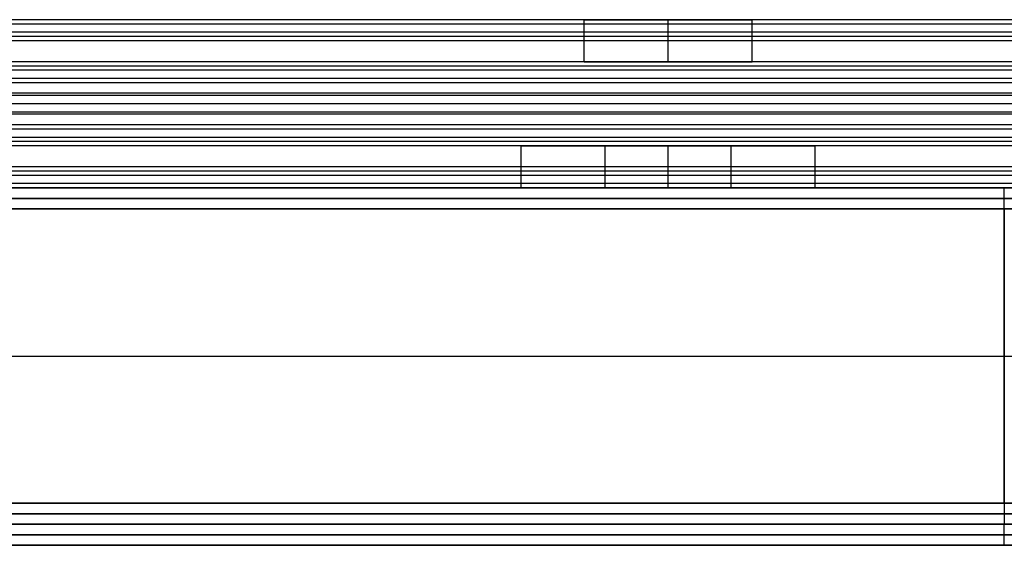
# Model space of a CAD drawing. Header units: millimetres. Extents: x -372 to 378, y -113 to 121.
# Tile 34 of 65: x -44 to 3, y 56 to 81. Entities that reach past the tile are written whole.
import ezdxf

# ---------------------------------------------------------------- set-up
doc = ezdxf.new("R2010")
doc.units = ezdxf.units.MM
doc.layers.add('Default', color=7, linetype='Continuous', true_color=0x000000)

msp = doc.modelspace()

# ---------------------------------------------------------------- linework, layer by layer
at = {"layer": 'Default'}
for p, q in [((-371.158, 72.594, 922.358), (376.842, 72.594, 922.358)), ((376.842, 72.594, 1095.358), (-371.158, 72.594, 1095.358)), ((376.842, 72.594, 1008.858), (-371.158, 72.594, 1008.858)), ((2.842, 72.594, 922.358), (2.842, 72.594, 1095.358)), ((376.842, 71.594, 1096.358), (-371.158, 71.594, 1096.358)), ((-371.158, 71.594, 921.358), (376.842, 71.594, 921.358)), ((2.842, 57.594, 1096.358), (2.842, 71.594, 1096.358)), ((2.842, 71.594, 921.358), (2.842, 57.594, 921.358)), ((-371.158, 64.594, 1096.358), (376.842, 64.594, 1096.358)), ((-371.158, 64.594, 921.358), (376.842, 64.594, 921.358)), ((376.842, 57.594, 1096.358), (-371.158, 57.594, 1096.358)), ((-371.158, 57.594, 921.358), (376.842, 57.594, 921.358)), ((376.842, 56.594, 936.358), (-371.158, 56.594, 936.358)), ((-371.158, 56.594, 922.358), (376.842, 56.594, 922.358)), ((376.842, 56.594, 929.358), (-371.158, 56.594, 929.358)), ((376.842, 56.594, 1095.358), (-371.158, 56.594, 1095.358)), ((-371.158, 56.594, 922.358), (376.842, 56.594, 922.358)), ((376.842, 56.594, 1008.858), (-371.158, 56.594, 1008.858)), ((2.842, 56.594, 922.358), (2.842, 56.594, 936.358)), ((2.842, 56.594, 922.358), (2.842, 56.594, 1095.358)), ((-371.158, 55.594, 921.358), (376.842, 55.594, 921.358)), ((376.842, 55.594, 937.358), (-371.158, 55.594, 937.358))]:
    msp.add_line(p, q, dxfattribs=at)
for points in [[(352.842, 80.594, 1000.749), (2.842, 80.594, 1000.749), (-347.158, 80.594, 1000.749)], [(352.842, 80.594, 1014.358), (2.842, 80.594, 1014.358), (-347.158, 80.594, 1014.358)], [(352.842, 80.383, 1015.252), (2.842, 80.383, 1015.252), (-347.158, 80.383, 1015.252)], [(-17.077, 80.594, 1007.553), (-36.658, 80.594, 1007.553), (-56.239, 80.594, 1007.553)], [(-17.158, 78.594, 1006.749), (-17.158, 79.594, 1006.749), (-17.158, 80.594, 1006.749)], [(-13.158, 78.594, 1010.749), (-13.158, 79.594, 1010.749), (-13.158, 80.594, 1010.749)], [(-13.158, 78.594, 1002.749), (-13.158, 79.594, 1002.749), (-13.158, 80.594, 1002.749)], [(29.923, 80.594, 1007.553), (10.342, 80.594, 1007.553), (-9.239, 80.594, 1007.553)], [(-9.158, 78.594, 1006.749), (-9.158, 79.594, 1006.749), (-9.158, 80.594, 1006.749)], [(352.842, 80.008, 999.335), (2.842, 80.008, 999.335), (-347.158, 80.008, 999.335)], [(352.842, 79.794, 1015.958), (2.842, 79.794, 1015.958), (-347.158, 79.794, 1015.958)], [(352.842, 79.594, 1045.358), (2.842, 79.594, 1045.358), (-347.158, 79.594, 1045.358)], [(352.842, 79.594, 1043.358), (2.842, 79.594, 1043.358), (-347.158, 79.594, 1043.358)], [(352.842, 79.594, 1044.358), (2.842, 79.594, 1044.358), (-347.158, 79.594, 1044.358)], [(352.842, 78.594, 998.749), (2.842, 78.594, 998.749), (-347.158, 78.594, 998.749)], [(352.842, 78.594, 1000.749), (2.842, 78.594, 1000.749), (-347.158, 78.594, 1000.749)], [(352.842, 78.594, 1014.249), (2.842, 78.594, 1014.249), (-347.158, 78.594, 1014.249)], [(352.842, 78.594, 1025.858), (2.842, 78.594, 1025.858), (-347.158, 78.594, 1025.858)], [(352.842, 78.594, 1018.358), (2.842, 78.594, 1018.358), (-347.158, 78.594, 1018.358)], [(352.842, 78.594, 1022.108), (2.842, 78.594, 1022.108), (-347.158, 78.594, 1022.108)], [(352.842, 78.383, 1026.752), (2.842, 78.383, 1026.752), (-347.158, 78.383, 1026.752)], [(-17.088, 78.594, 1007.499), (-36.658, 78.594, 1007.499), (-56.228, 78.594, 1007.499)], [(29.912, 78.594, 1007.499), (10.342, 78.594, 1007.499), (-9.228, 78.594, 1007.499)], [(352.842, 78.194, 1017.158), (2.842, 78.194, 1017.158), (-347.158, 78.194, 1017.158)], [(352.842, 77.794, 1027.458), (2.842, 77.794, 1027.458), (-347.158, 77.794, 1027.458)], [(352.842, 77.594, 1018.358), (2.842, 77.594, 1018.358), (-347.158, 77.594, 1018.358)], [(352.842, 77.094, 1045.358), (2.842, 77.094, 1045.358), (-347.158, 77.094, 1045.358)], [(352.842, 77.094, 1043.358), (2.842, 77.094, 1043.358), (-347.158, 77.094, 1043.358)], [(352.842, 76.994, 1015.449), (2.842, 76.994, 1015.449), (-347.158, 76.994, 1015.449)], [(352.842, 76.594, 1025.749), (2.842, 76.594, 1025.749), (-347.158, 76.594, 1025.749)], [(352.842, 76.594, 1018.358), (2.842, 76.594, 1018.358), (-347.158, 76.594, 1018.358)], [(352.842, 76.594, 1022.053), (2.842, 76.594, 1022.053), (-347.158, 76.594, 1022.053)], [(352.842, 76.594, 1018.358), (2.842, 76.594, 1018.358), (-347.158, 76.594, 1018.358)], [(352.842, 76.594, 1025.749), (2.842, 76.594, 1025.749), (-347.158, 76.594, 1025.749)], [(352.842, 76.594, 1022.053), (2.842, 76.594, 1022.053), (-347.158, 76.594, 1022.053)], [(352.842, 76.194, 1028.658), (2.842, 76.194, 1028.658), (-347.158, 76.194, 1028.658)], [(352.842, 76.094, 998.749), (2.842, 76.094, 998.749), (-347.158, 76.094, 998.749)], [(352.842, 76.094, 1000.749), (2.842, 76.094, 1000.749), (-347.158, 76.094, 1000.749)], [(352.842, 75.594, 1025.749), (2.842, 75.594, 1025.749), (-347.158, 75.594, 1025.749)], [(352.842, 75.394, 1016.649), (2.842, 75.394, 1016.649), (-347.158, 75.394, 1016.649)], [(352.842, 74.994, 1026.949), (2.842, 74.994, 1026.949), (-347.158, 74.994, 1026.949)], [(352.842, 74.805, 1017.355), (2.842, 74.805, 1017.355), (-347.158, 74.805, 1017.355)], [(352.842, 74.594, 1018.249), (2.842, 74.594, 1018.249), (-347.158, 74.594, 1018.249)], [(352.842, 74.594, 1025.749), (2.842, 74.594, 1025.749), (-347.158, 74.594, 1025.749)], [(352.842, 74.594, 1021.999), (2.842, 74.594, 1021.999), (-347.158, 74.594, 1021.999)], [(352.842, 74.594, 1045.358), (2.842, 74.594, 1045.358), (-347.158, 74.594, 1045.358)], [(352.842, 74.594, 1043.358), (2.842, 74.594, 1043.358), (-347.158, 74.594, 1043.358)], [(352.842, 74.594, 1029.858), (2.842, 74.594, 1029.858), (-347.158, 74.594, 1029.858)], [(-20.088, 74.594, 1036.608), (-39.658, 74.594, 1036.608), (-59.228, 74.594, 1036.608)], [(-20.158, 72.594, 1037.358), (-20.158, 73.594, 1037.358), (-20.158, 74.594, 1037.358)], [(-16.158, 74.594, 1033.358), (-13.158, 74.594, 1033.358), (-10.158, 74.594, 1033.358)], [(-10.158, 74.594, 1041.358), (-13.158, 74.594, 1041.358), (-16.158, 74.594, 1041.358)], [(-16.158, 72.594, 1033.358), (-16.158, 73.594, 1033.358), (-16.158, 74.594, 1033.358)], [(-16.158, 72.594, 1041.358), (-16.158, 73.594, 1041.358), (-16.158, 74.594, 1041.358)], [(-13.158, 72.594, 1033.358), (-13.158, 73.594, 1033.358), (-13.158, 74.594, 1033.358)], [(-13.158, 72.594, 1041.358), (-13.158, 73.594, 1041.358), (-13.158, 74.594, 1041.358)], [(-10.158, 72.594, 1033.358), (-10.158, 73.594, 1033.358), (-10.158, 74.594, 1033.358)], [(-10.158, 72.594, 1041.358), (-10.158, 73.594, 1041.358), (-10.158, 74.594, 1041.358)], [(32.912, 74.594, 1036.608), (13.342, 74.594, 1036.608), (-6.228, 74.594, 1036.608)], [(-6.158, 72.594, 1037.358), (-6.158, 73.594, 1037.358), (-6.158, 74.594, 1037.358)], [(352.842, 73.594, 998.749), (2.842, 73.594, 998.749), (-347.158, 73.594, 998.749)], [(352.842, 73.594, 1000.749), (2.842, 73.594, 1000.749), (-347.158, 73.594, 1000.749)], [(352.842, 73.594, 999.749), (2.842, 73.594, 999.749), (-347.158, 73.594, 999.749)], [(352.842, 73.394, 1028.149), (2.842, 73.394, 1028.149), (-347.158, 73.394, 1028.149)], [(352.842, 73.18, 1044.772), (2.842, 73.18, 1044.772), (-347.158, 73.18, 1044.772)], [(352.842, 72.805, 1028.855), (2.842, 72.805, 1028.855), (-347.158, 72.805, 1028.855)], [(352.842, 72.594, 1043.358), (2.842, 72.594, 1043.358), (-347.158, 72.594, 1043.358)], [(352.842, 72.594, 1029.749), (2.842, 72.594, 1029.749), (-347.158, 72.594, 1029.749)], [(-20.077, 72.594, 1036.553), (-39.658, 72.594, 1036.553), (-59.239, 72.594, 1036.553)], [(-10.158, 72.594, 1033.358), (-13.158, 72.594, 1033.358), (-16.158, 72.594, 1033.358)], [(-16.158, 72.594, 1041.358), (-13.158, 72.594, 1041.358), (-10.158, 72.594, 1041.358)], [(32.923, 72.594, 1036.553), (13.342, 72.594, 1036.553), (-6.239, 72.594, 1036.553)], [(2.842, 71.594, 921.358), (2.842, 72.094, 921.858), (2.842, 72.594, 922.358)], [(376.842, 72.094, 1095.858), (2.842, 72.094, 1095.858), (-371.158, 72.094, 1095.858)], [(-371.158, 72.094, 921.858), (2.842, 72.094, 921.858), (376.842, 72.094, 921.858)], [(2.842, 57.594, 921.358), (2.842, 57.094, 921.858), (2.842, 56.594, 922.358)], [(376.842, 57.094, 1095.858), (2.842, 57.094, 1095.858), (-371.158, 57.094, 1095.858)], [(-371.158, 57.094, 921.858), (2.842, 57.094, 921.858), (376.842, 57.094, 921.858)], [(2.842, 55.594, 921.358), (2.842, 56.094, 921.858), (2.842, 56.594, 922.358)], [(-371.158, 56.094, 921.858), (2.842, 56.094, 921.858), (376.842, 56.094, 921.858)], [(376.842, 56.094, 936.858), (2.842, 56.094, 936.858), (-371.158, 56.094, 936.858)]]:
    msp.add_open_spline(points, degree=2, dxfattribs=at)
for points, weights, knots in [([(-17.158, 80.594, 1006.749), (-17.158, 80.594, 1002.749), (-13.158, 80.594, 1002.749), (-9.158, 80.594, 1002.749), (-9.158, 80.594, 1006.749), (-9.158, 80.594, 1010.749), (-13.158, 80.594, 1010.749), (-17.158, 80.594, 1010.749), (-17.158, 80.594, 1006.749)], [1, 0.707106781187, 1, 0.707106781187, 1, 0.707106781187, 1, 0.707106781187, 1], [0, 0, 0, 6.283185, 6.283185, 12.566371, 12.566371, 18.849556, 18.849556, 25.132741, 25.132741, 25.132741]), ([(-17.158, 78.594, 1006.749), (-17.158, 78.594, 1010.749), (-13.158, 78.594, 1010.749), (-9.158, 78.594, 1010.749), (-9.158, 78.594, 1006.749), (-9.158, 78.594, 1002.749), (-13.158, 78.594, 1002.749), (-17.158, 78.594, 1002.749), (-17.158, 78.594, 1006.749)], [1, 0.707106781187, 1, 0.707106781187, 1, 0.707106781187, 1, 0.707106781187, 1], [-25.132741, -25.132741, -25.132741, -18.849556, -18.849556, -12.566371, -12.566371, -6.283185, -6.283185, 0, 0, 0]), ([(-16.158, 74.594, 1041.358), (-20.158, 74.594, 1041.358), (-20.158, 74.594, 1037.358), (-20.158, 74.594, 1033.358), (-16.158, 74.594, 1033.358)], [1, 0.707106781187, 1, 0.707106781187, 1], [-37.132741, -37.132741, -37.132741, -30.849556, -30.849556, -24.566371, -24.566371, -24.566371]), ([(-10.158, 74.594, 1033.358), (-6.158, 74.594, 1033.358), (-6.158, 74.594, 1037.358), (-6.158, 74.594, 1041.358), (-10.158, 74.594, 1041.358)], [1, 0.707106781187, 1, 0.707106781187, 1], [-55.699112, -55.699112, -55.699112, -49.415927, -49.415927, -43.132741, -43.132741, -43.132741]), ([(-16.158, 72.594, 1033.358), (-20.158, 72.594, 1033.358), (-20.158, 72.594, 1037.358), (-20.158, 72.594, 1041.358), (-16.158, 72.594, 1041.358)], [1, 0.707106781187, 1, 0.707106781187, 1], [24.566371, 24.566371, 24.566371, 30.849556, 30.849556, 37.132741, 37.132741, 37.132741]), ([(-10.158, 72.594, 1041.358), (-6.158, 72.594, 1041.358), (-6.158, 72.594, 1037.358), (-6.158, 72.594, 1033.358), (-10.158, 72.594, 1033.358)], [1, 0.707106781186, 1, 0.707106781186, 1], [43.132741, 43.132741, 43.132741, 49.415927, 49.415927, 55.699112, 55.699112, 55.699112])]:
    msp.add_rational_spline(points, weights, degree=2, knots=knots, dxfattribs=at)

doc.saveas('drawing.dxf')
